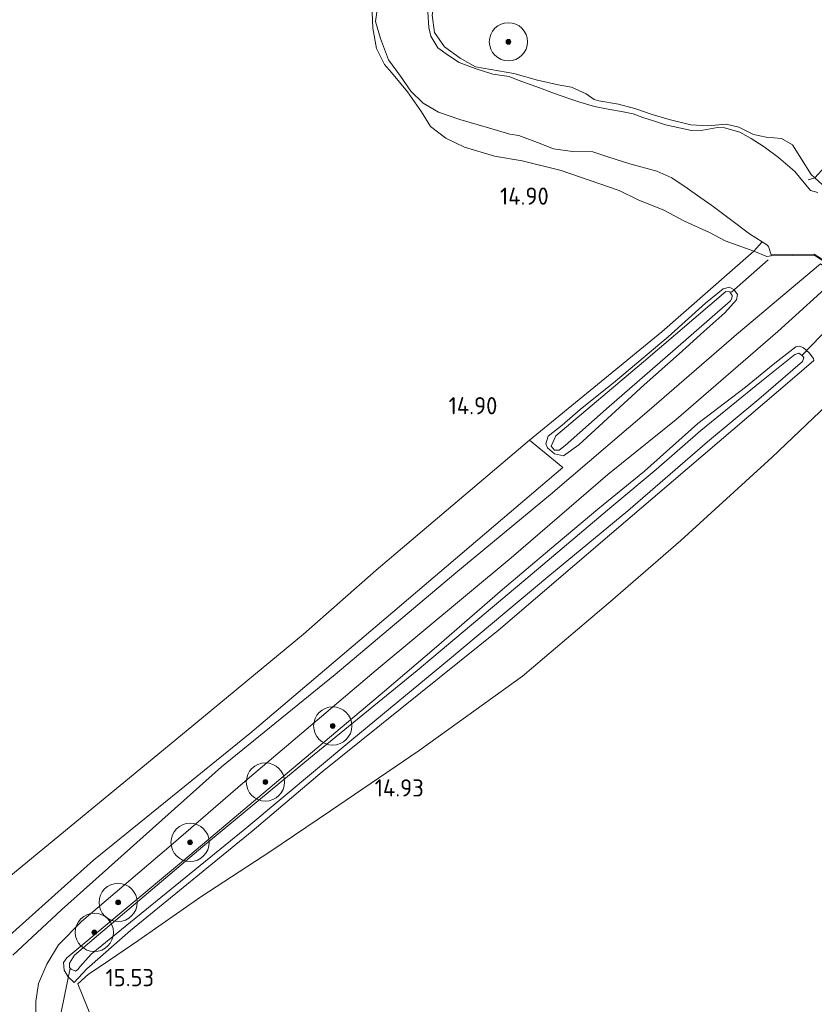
# Model space of a CAD drawing. Extents: x 196936 to 200438, y 361224 to 364196.
# Tile 169 of 256: x 199477 to 199560, y 362124 to 362227. Entities that reach past the tile are written whole.
import ezdxf
from ezdxf.enums import TextEntityAlignment as Align

# ---------------------------------------------------------------- set-up
doc = ezdxf.new("R2010")
doc.units = 0
for name, color, linetype, lineweight in [('B-ME-GR-BOOM-S', 90, 'Continuous', 25), ('B-ME-GR-BOUWLAND_BRAAKLIGGEND-GV', 200, 'Continuous', 13), ('B-ME-GR-GRAS-GV', 60, 'Continuous', 13), ('B-ME-GW-TALUD_KRUIN-G', 90, 'Continuous', 18), ('B-ME-IE-TERREINAFSCHEIDING_DOORGANG-G', 210, 'Continuous', 18), ('B-ME-IE-TERREINAFSCHEIDING_KUNSTMATIG_HEKWERK-G', 20, 'IE-TERREINAFSCHEIDING-KUNSTMATIG', 18), ('B-ME-IE-TERREINAFSCHEIDING_KUNSTMATIG_MUUR-GV', 90, 'Continuous', 18), ('B-ME-KW-KUNSTWERK_DUIKER-G', 170, 'Continuous', 18), ('B-ME-OG-HOOGTEPUNT-S', 7, 'Continuous', 25), ('B-ME-OG-TERREIN_GROEN-GV', 7, 'Continuous', 18), ('B-ME-OG-WATER_BEEK-GV', 150, 'Continuous', 18), ('B-ME-OG-WATER_SLOOT-G', 120, 'Continuous', 18), ('B-ME-OG-WATER_SLOOT-GV', 120, 'Continuous', 18), ('B-ME-VH-ONVERHARD-GV', 252, 'Continuous', 18)]:
    doc.layers.add(name, color=color, linetype=linetype, lineweight=lineweight)
doc.styles.add('NLCS-ISO-ANNOTATIVE-T18', font='NLCS-ISO.ttf', dxfattribs={"height": 1.8})
doc.linetypes.add('IE-TERREINAFSCHEIDING-KUNSTMATIG', pattern='A,4,[82,NLCS.SHX,S=0.75,R=90,X=0,Y=0],4,-2', length=10)

# ---------------------------------------------------------------- blocks, each defined once
blk = doc.blocks.new('SAL-HOOGTELABEL-SO')
at = {"color": 0, "linetype": 'ByBlock', "lineweight": -2, "style": 'NLCS-ISO-ANNOTATIVE-T18'}
blk.add_attdef('HOOGTE', text='', height=1.8, dxfattribs=at).set_placement((2.79, 0), align=Align.RIGHT)
blk = doc.blocks.new('SGR-BOOM_01-SO')
at = {"linetype": 'ByBlock', "lineweight": 18}
h = blk.add_hatch(color=0, dxfattribs=at)
h.dxf.hatch_style = 1
edge = h.paths.add_edge_path()
edge.add_arc((0, 0), 0.25, 0, 360)
at = {"color": 0, "linetype": 'ByBlock', "lineweight": 18}
for radius in [2, 0.25]:
    blk.add_circle((0, 0), radius, dxfattribs=at)

msp = doc.modelspace()

# ---------------------------------------------------------------- linework, layer by layer
at = {"layer": 'B-ME-GR-BOUWLAND_BRAAKLIGGEND-GV'}
msp.add_polyline3d([(199559.956, 362210.48, 15.114), (199559.565, 362210.837, 15.163), (199558.551, 362212.439, 15.211), (199557.627, 362213.944, 15.217), (199556.463, 362214.6, 15.241), (199554.867, 362214.718, 15.265), (199553.537, 362214.998, 15.277), (199551.988, 362215.784, 15.253), (199550.667, 362216.101, 15.247), (199548.772, 362215.912, 15.238), (199546.989, 362216.037, 15.223), (199544.703, 362216.584, 15.193), (199542.943, 362217.118, 15.16), (199541.227, 362217.68, 15.139), (199539.423, 362218.187, 15.154), (199537.353, 362218.531, 15.139), (199536.862, 362218.687, 15.139), (199536.054, 362219.257, 15.106), (199534.488, 362219.972, 15.091), (199533.105, 362220.19, 15.106), (199530.963, 362220.702, 15.085), (199528.475, 362221.392, 15.017), (199524.455, 362222.071, 15.085), (199522.856, 362222.988, 14.949), (199521.217, 362224.183, 14.915), (199520.18, 362225.661, 14.907), (199519.922, 362227.487, 14.911)], dxfattribs=at)
at = {"layer": 'B-ME-GR-GRAS-GV'}
for points in [[(199514.386, 362229.512, 14.59), (199514.024, 362226.821, 14.59), (199514.542, 362225.05, 14.59), (199515.375, 362222.827, 14.59), (199516.613, 362221.118, 14.59), (199517.695, 362219.541, 14.59), (199518.996, 362218.289, 14.59), (199520.604, 362217.339, 14.59), (199522.822, 362216.573, 14.59), (199525.817, 362215.715, 14.59), (199528.056, 362215.038, 14.59), (199529.012, 362214.903, 14.59), (199530.952, 362214.157, 14.59), (199532.635, 362213.519, 14.59), (199534.592, 362213.239, 14.59), (199536.746, 362213.194, 14.59), (199538.317, 362212.677, 14.59), (199540.59, 362211.945, 14.59), (199543.418, 362211.174, 14.59), (199545.011, 362210.466, 14.59), (199546.588, 362209.383, 14.59), (199547.919, 362208.453, 14.59), (199549.171, 362207.588, 14.59), (199551.129, 362206.131, 14.59), (199553.12, 362204.619, 14.59), (199554.452, 362203.778, 14.59), (199553.562, 362202.796, 15.13), (199550.576, 362203.888, 15.058), (199548.937, 362204.771, 15.058), (199546.315, 362205.965, 15.058), (199544.166, 362207.083, 15.034), (199541.483, 362208.179, 15.04), (199539.487, 362209.147, 15.013), (199536.35, 362210.238, 15.01), (199533.418, 362211.241, 14.986), (199529.355, 362212.251, 14.992), (199526.455, 362212.756, 14.983), (199523.319, 362213.696, 14.989), (199521.351, 362214.62, 14.986), (199519.753, 362215.833, 14.995), (199518.802, 362217.382, 15.004), (199517.338, 362219.469, 15.058), (199515.67, 362221.492, 15.061), (199514.966, 362222.34, 15.07), (199514.121, 362224.015, 15.103), (199513.717, 362226.113, 15.112), (199513.63, 362228.588, 15.112)], [(199513.63, 362228.588, 15.112), (199513.717, 362226.113, 15.112), (199514.121, 362224.015, 15.103), (199514.966, 362222.34, 15.07), (199515.67, 362221.492, 15.061), (199517.338, 362219.469, 15.058), (199518.802, 362217.382, 15.004), (199519.753, 362215.833, 14.995), (199521.351, 362214.62, 14.986), (199523.319, 362213.696, 14.989), (199526.455, 362212.756, 14.983), (199529.355, 362212.251, 14.992), (199533.418, 362211.241, 14.986), (199536.35, 362210.238, 15.01), (199539.487, 362209.147, 15.013), (199541.483, 362208.179, 15.04), (199544.166, 362207.083, 15.034), (199546.315, 362205.965, 15.058), (199548.937, 362204.771, 15.058), (199550.576, 362203.888, 15.058), (199553.562, 362202.796, 15.13), (199543.934, 362194.379, 15.271), (199530.117, 362183.052, 15.034), (199514.089, 362169.457, 15.1), (199506.473, 362162.768, 14.929), (199494.208, 362152.614, 15.178), (199472.88, 362135.096, 15.556)], [(199560.263, 362208.964, 14.59), (199559.497, 362209.151, 14.59), (199557.843, 362211.146, 14.59), (199556.139, 362212.62, 14.59), (199554.655, 362213.737, 14.59), (199553.299, 362214.594, 14.59), (199552.124, 362215.256, 14.59), (199550.521, 362215.716, 14.59), (199549.766, 362215.744, 14.59), (199548.251, 362215.46, 14.59), (199547.066, 362215.439, 14.59), (199544.348, 362216.013, 14.59), (199543.077, 362216.431, 14.59), (199541.978, 362216.771, 14.59), (199540.968, 362217.164, 14.59), (199539.735, 362217.421, 14.59), (199538.529, 362217.634, 14.59), (199536.927, 362217.941, 14.59), (199535.36, 362218.392, 14.59), (199534.125, 362218.802, 14.59), (199532.719, 362219.291, 14.59), (199531.15, 362219.895, 14.59), (199528.941, 362220.69, 14.59), (199528.003, 362221.066, 14.59), (199526.276, 362221.327, 14.59), (199524.438, 362221.92, 14.59), (199522.761, 362222.549, 14.59), (199521.64, 362223.275, 14.59), (199520.536, 362224.072, 14.59), (199519.796, 362225.277, 14.59), (199519.598, 362226.2, 14.59), (199519.484, 362227.789, 14.59)], [(199519.922, 362227.487, 14.911), (199520.18, 362225.661, 14.907), (199521.217, 362224.183, 14.915), (199522.856, 362222.988, 14.949), (199524.455, 362222.071, 15.085), (199528.475, 362221.392, 15.017), (199530.963, 362220.702, 15.085), (199533.105, 362220.19, 15.106), (199534.488, 362219.972, 15.091), (199536.054, 362219.257, 15.106), (199536.862, 362218.687, 15.139), (199537.353, 362218.531, 15.139), (199539.423, 362218.187, 15.154), (199541.227, 362217.68, 15.139), (199542.943, 362217.118, 15.16), (199544.703, 362216.584, 15.193), (199546.989, 362216.037, 15.223), (199548.772, 362215.912, 15.238), (199550.667, 362216.101, 15.247), (199551.988, 362215.784, 15.253), (199553.537, 362214.998, 15.277), (199554.867, 362214.718, 15.265), (199556.463, 362214.6, 15.241), (199557.627, 362213.944, 15.217), (199558.551, 362212.439, 15.211), (199559.565, 362210.837, 15.163), (199559.956, 362210.48, 15.114)], [(199474.357, 362130.093, 15.91), (199484.505, 362139.152, 15.7), (199500.855, 362152.374, 15.568), (199515.136, 362164.491, 15.445), (199533.598, 362180.191, 15.355), (199530.117, 362183.052, 15.034), (199543.934, 362194.379, 15.271), (199553.562, 362202.796, 15.13), (199554.943, 362202.239, 15.034), (199555.375, 362202.32, 14.948), (199559.856, 362202.41, 14.921), (199560.148, 362202.222, 14.921)], [(199478.529, 362122.081, 16.007), (199478.47, 362124.382, 15.922), (199478.765, 362126.255, 15.826), (199479.626, 362128.26, 15.759), (199480.874, 362130.287, 15.699), (199483.25, 362132.73, 15.644), (199492.87, 362140.911, 15.605), (199500.126, 362147.18, 15.575), (199514.089, 362159.011, 15.388), (199528.178, 362170.735, 15.294), (199538.314, 362179.479, 15.315), (199545.441, 362185.207, 15.261), (199556.066, 362194.406, 15.222), (199562.452, 362200.205, 15.252), (199560.533, 362201.477, 15.254), (199551.762, 362194.101, 15.245), (199542.625, 362186.186, 15.224), (199532.319, 362177.368, 15.254), (199522.394, 362169.184, 15.3), (199509.786, 362158.554, 15.387), (199497.906, 362148.893, 15.484), (199481.179, 362133.95, 15.638), (199476.083, 362129.222, 15.81)], [(199484.431, 362122.332, 15.914), (199482.885, 362126.222, 15.832), (199483.998, 362127.241, 15.526), (199485.434, 362128.183, 15.386), (199489.137, 362130.7, 15.323), (199495.725, 362135.324, 15.251), (199502.974, 362140.017, 15.11), (199509.29, 362144.291, 14.948), (199518.591, 362150.61, 14.894), (199529.375, 362158.389, 15.002), (199538.573, 362166.17, 14.927), (199545.928, 362172.577, 15.026), (199555.5, 362181.289, 15.029), (199564.068, 362189.448, 15.179)], [(199564.068, 362189.448, 15.179), (199555.5, 362181.289, 15.029), (199545.928, 362172.577, 15.026), (199538.573, 362166.17, 14.927), (199529.375, 362158.389, 15.002), (199518.591, 362150.61, 14.894), (199509.29, 362144.291, 14.948), (199502.974, 362140.017, 15.11), (199495.725, 362135.324, 15.251), (199489.137, 362130.7, 15.323), (199485.434, 362128.183, 15.386), (199483.998, 362127.241, 15.526), (199482.885, 362126.222, 15.832), (199484.431, 362122.332, 15.914)]]:
    msp.add_polyline3d(points, dxfattribs=at)
for points in [[(199555.375, 362202.32, 14.948), (199554.943, 362202.239, 15.034), (199553.562, 362202.796, 15.13), (199554.452, 362203.778, 14.59), (199554.92, 362203.482, 14.59), (199555.09, 362203.299, 14.59), (199555.373, 362202.42, 14.59)], [(199551.516, 362198.781, 15.13), (199551.852, 362198.284, 15.13), (199551.759, 362197.739, 15.133), (199550.523, 362196.37, 15.139), (199548.356, 362194.429, 15.154), (199545.747, 362192.064, 15.16), (199542.102, 362188.85, 15.16), (199535.266, 362182.578, 15.133), (199533.663, 362181.41, 15.109), (199532.732, 362181.633, 15.067), (199532.012, 362182.259, 15.052), (199531.811, 362182.686, 15.049), (199532.071, 362183.456, 15.046), (199533.523, 362184.622, 15.034), (199535.426, 362186.248, 15.049), (199539.091, 362189.23, 15.106), (199544.622, 362193.847, 15.178), (199548.532, 362197.376, 15.181), (199550.364, 362198.867, 15.136), (199551.014, 362199.052, 15.13)], [(199551.516, 362198.781, 15.13), (199551.014, 362199.052, 15.13), (199550.364, 362198.867, 15.136), (199548.532, 362197.376, 15.181), (199544.622, 362193.847, 15.178), (199539.091, 362189.23, 15.106), (199535.426, 362186.248, 15.049), (199533.523, 362184.622, 15.034), (199532.071, 362183.456, 15.046), (199531.811, 362182.686, 15.049), (199532.012, 362182.259, 15.052), (199532.732, 362181.633, 15.067), (199533.663, 362181.41, 15.109), (199535.266, 362182.578, 15.133), (199542.102, 362188.85, 15.16), (199545.747, 362192.064, 15.16), (199548.356, 362194.429, 15.154), (199550.523, 362196.37, 15.139), (199551.759, 362197.739, 15.133), (199551.852, 362198.284, 15.13)], [(199532.71, 362182.016, 14.914), (199533.201, 362182.012, 14.923), (199533.848, 362182.501, 14.926), (199538.457, 362186.582, 14.953), (199545.101, 362192.37, 14.956), (199551.126, 362197.625, 14.953), (199551.258, 362197.859, 14.953), (199551.299, 362198.189, 14.929), (199551.046, 362198.553, 14.905), (199550.643, 362198.611, 14.887), (199542.033, 362191.25, 14.878), (199532.874, 362183.491, 14.884), (199532.394, 362182.433, 14.911)], [(199559.358, 362192.201, 15.274), (199559.819, 362191.599, 15.265), (199559.839, 362191.368, 15.271), (199557.841, 362189.653, 14.929), (199538.732, 362173.317, 14.983), (199526.856, 362163.19, 14.983), (199508.418, 362148.395, 14.974), (199501.105, 362142.167, 15.028), (199488.376, 362131.79, 15.196), (199483.823, 362127.775, 15.457), (199482.5, 362126.352, 15.85), (199481.852, 362126.961, 15.841), (199481.443, 362127.626, 15.811), (199481.373, 362128.437, 15.811), (199481.716, 362128.922, 15.781), (199493.912, 362139.124, 15.616), (199514.933, 362156.817, 15.188), (199520.39, 362161.447, 15.179), (199527.304, 362167.431, 15.253), (199532.238, 362171.619, 15.206), (199537.253, 362175.826, 15.209), (199542.136, 362179.799, 15.256), (199547.713, 362184.779, 15.209), (199552.714, 362188.611, 15.179), (199555.766, 362191.095, 15.137), (199557.952, 362192.802, 15.197), (199558.388, 362192.887, 15.259), (199558.764, 362192.721, 15.277)], [(199481.852, 362126.961, 15.841), (199482.5, 362126.352, 15.85), (199483.823, 362127.775, 15.457), (199488.376, 362131.79, 15.196), (199501.105, 362142.167, 15.028), (199508.418, 362148.395, 14.974), (199526.856, 362163.19, 14.983), (199538.732, 362173.317, 14.983), (199557.841, 362189.653, 14.929), (199559.839, 362191.368, 15.271), (199559.819, 362191.599, 15.265), (199559.358, 362192.201, 15.274), (199558.764, 362192.721, 15.277), (199558.388, 362192.887, 15.259), (199557.952, 362192.802, 15.197), (199555.766, 362191.095, 15.137), (199552.714, 362188.611, 15.179), (199547.713, 362184.779, 15.209), (199542.136, 362179.799, 15.256), (199537.253, 362175.826, 15.209), (199532.238, 362171.619, 15.206), (199527.304, 362167.431, 15.253), (199520.39, 362161.447, 15.179), (199514.933, 362156.817, 15.188), (199493.912, 362139.124, 15.616), (199481.716, 362128.922, 15.781), (199481.373, 362128.437, 15.811), (199481.443, 362127.626, 15.811)], [(199482.165, 362127.746, 14.641), (199482.648, 362127.555, 14.641), (199482.878, 362127.726, 14.641), (199483.09, 362127.978, 14.641), (199484.28, 362129.318, 14.638), (199500.329, 362142.372, 14.614), (199511.521, 362151.712, 14.62), (199521.742, 362160.151, 14.638), (199532.041, 362168.76, 14.686), (199540.387, 362175.682, 14.662), (199548.721, 362182.872, 14.614), (199554.096, 362187.33, 14.611), (199558.666, 362191.263, 14.608), (199558.796, 362191.648, 14.617), (199558.66, 362191.869, 14.617), (199558.273, 362192.151, 14.617), (199557.865, 362192.022, 14.614), (199554.362, 362189.232, 14.617), (199548.023, 362184.059, 14.608), (199543.347, 362180, 14.605), (199538.715, 362176.12, 14.614), (199531.042, 362169.641, 14.611), (199518.357, 362158.958, 14.593), (199507.225, 362149.868, 14.644), (199495.934, 362140.589, 14.641), (199482.516, 362129.211, 14.641), (199482.016, 362128.386, 14.641), (199482.02, 362127.932, 14.641)]]:
    msp.add_polyline3d(points, close=True, dxfattribs=at)
at = {"layer": 'B-ME-GW-TALUD_KRUIN-G'}
for points in [[(199524.455, 362222.071, 15.085), (199522.856, 362222.988, 14.949), (199521.217, 362224.183, 14.915), (199520.18, 362225.661, 14.907), (199519.922, 362227.487, 14.911), (199520.364, 362230.002, 14.915), (199521.141, 362231.688, 14.907), (199523.761, 362234.59, 14.835), (199526.027, 362236.24, 14.776), (199528.168, 362237.268, 14.735)], [(199513.63, 362228.588, 15.112), (199513.717, 362226.113, 15.112), (199514.121, 362224.015, 15.103), (199514.966, 362222.34, 15.07), (199515.67, 362221.492, 15.061), (199517.338, 362219.469, 15.058), (199518.802, 362217.382, 15.004), (199519.753, 362215.833, 14.995), (199521.351, 362214.62, 14.986), (199523.319, 362213.696, 14.989), (199526.455, 362212.756, 14.983), (199529.355, 362212.251, 14.992)], [(199530.963, 362220.702, 15.085), (199528.475, 362221.392, 15.017), (199524.455, 362222.071, 15.085)], [(199561.048, 362208.97, 15.126), (199560.742, 362209.763, 15.238), (199559.956, 362210.48, 15.114), (199559.565, 362210.837, 15.163), (199558.551, 362212.439, 15.211), (199557.627, 362213.944, 15.217), (199556.463, 362214.6, 15.241), (199554.867, 362214.718, 15.265), (199553.537, 362214.998, 15.277), (199551.988, 362215.784, 15.253), (199550.667, 362216.101, 15.247), (199548.772, 362215.912, 15.238), (199546.989, 362216.037, 15.223), (199544.703, 362216.584, 15.193), (199542.943, 362217.118, 15.16), (199541.227, 362217.68, 15.139), (199539.423, 362218.187, 15.154), (199537.353, 362218.531, 15.139), (199536.862, 362218.687, 15.139), (199536.054, 362219.257, 15.106), (199534.488, 362219.972, 15.091), (199533.105, 362220.19, 15.106), (199530.963, 362220.702, 15.085)], [(199529.355, 362212.251, 14.992), (199533.418, 362211.241, 14.986), (199536.35, 362210.238, 15.01), (199539.487, 362209.147, 15.013), (199541.483, 362208.179, 15.04), (199544.166, 362207.083, 15.034), (199546.315, 362205.965, 15.058), (199548.937, 362204.771, 15.058), (199550.576, 362203.888, 15.058), (199553.562, 362202.796, 15.13), (199554.943, 362202.239, 15.034), (199555.375, 362202.32, 14.948)]]:
    msp.add_polyline3d(points, dxfattribs=at)
at = {"layer": 'B-ME-IE-TERREINAFSCHEIDING_DOORGANG-G'}
msp.add_polyline3d([(199482.885, 362126.222, 15.832), (199484.431, 362122.332, 15.914)], dxfattribs=at)
at = {"layer": 'B-ME-IE-TERREINAFSCHEIDING_KUNSTMATIG_HEKWERK-G'}
for points in [[(199631.454, 362233.332, 17.325), (199626.911, 362230.811, 17.095), (199622.503, 362228.726, 16.76), (199616.057, 362225.456, 16.409), (199608.674, 362222.142, 16.135), (199602.623, 362219.319, 15.548), (199592.625, 362215.232, 15.16), (199588.868, 362213.995, 15.09), (199586.798, 362213.497, 15.079), (199584.022, 362213.13, 15.067), (199582.538, 362213.08, 15.055), (199580.775, 362213.097, 15.055), (199577.69, 362213.283, 15.058), (199570.928, 362213.797, 14.997), (199566.669, 362214.153, 15.012), (199564.208, 362213.564, 15.015), (199562.122, 362212.848, 15.07), (199559.956, 362210.48, 15.114), (199559.268, 362210.263, 15.027)], [(199553.562, 362202.796, 15.13), (199554.452, 362203.778, 14.59)], [(199553.562, 362202.796, 15.13), (199543.934, 362194.379, 15.271), (199530.117, 362183.052, 15.034), (199514.089, 362169.457, 15.1)], [(199567.08, 362192.395, 15.143), (199564.068, 362189.448, 15.179), (199555.5, 362181.289, 15.029), (199545.928, 362172.577, 15.026), (199538.573, 362166.17, 14.927), (199529.375, 362158.389, 15.002), (199518.591, 362150.61, 14.894), (199509.29, 362144.291, 14.948), (199502.974, 362140.017, 15.11), (199495.725, 362135.324, 15.251), (199489.137, 362130.7, 15.323), (199485.434, 362128.183, 15.386), (199483.998, 362127.241, 15.526), (199482.885, 362126.222, 15.832)], [(199514.089, 362169.457, 15.1), (199506.473, 362162.768, 14.929), (199494.208, 362152.614, 15.178), (199472.88, 362135.096, 15.556), (199468.133, 362131.541, 15.864), (199467.566, 362131.071, 15.972), (199466.698, 362130.289, 16.114), (199466.371, 362130.027, 16.114), (199466.086, 362129.944, 16.114), (199465.648, 362130.011, 16.114), (199465.064, 362130.415, 16.114), (199464.335, 362131.006, 16.114)]]:
    msp.add_polyline3d(points, dxfattribs=at)
at = {"layer": 'B-ME-IE-TERREINAFSCHEIDING_KUNSTMATIG_MUUR-GV'}
msp.add_polyline3d([(199559.884, 362202.511, 14.59), (199563.999, 362199.869, 14.59), (199564.249, 362198.795, 14.59), (199563.31, 362197.006, 14.59), (199563.221, 362197.052, 15.013), (199564.143, 362198.809, 15.028), (199563.911, 362199.807, 15.031), (199563.753, 362199.909, 15.031), (199560.148, 362202.222, 14.921), (199559.856, 362202.41, 14.921), (199555.375, 362202.32, 14.948), (199555.373, 362202.42, 14.59)], close=True, dxfattribs=at)
at = {"layer": 'B-ME-KW-KUNSTWERK_DUIKER-G'}
for points in [[(199551.245, 362198.514, 14.989), (199555.08, 362201.909, 14.981)], [(199558.638, 362191.928, 14.894), (199562.523, 362195.998, 14.894)], [(199482.08, 362127.847, 15.297), (199478.7, 362111.344, 15.905)]]:
    msp.add_polyline3d(points, dxfattribs=at)
at = {"layer": 'B-ME-OG-TERREIN_GROEN-GV'}
msp.add_polyline3d([(199484.505, 362139.152, 15.7), (199474.357, 362130.093, 15.91), (199470.435, 362130.44, 15.908), (199468.133, 362131.541, 15.864), (199472.88, 362135.096, 15.556), (199494.208, 362152.614, 15.178), (199506.473, 362162.768, 14.929), (199514.089, 362169.457, 15.1), (199530.117, 362183.052, 15.034), (199533.598, 362180.191, 15.355), (199515.136, 362164.491, 15.445), (199500.855, 362152.374, 15.568)], close=True, dxfattribs=at)
at = {"layer": 'B-ME-OG-WATER_BEEK-GV'}
for points in [[(199563.999, 362199.869, 14.59), (199559.884, 362202.511, 14.59), (199555.373, 362202.42, 14.59), (199555.09, 362203.299, 14.59), (199554.92, 362203.482, 14.59), (199554.452, 362203.778, 14.59), (199553.12, 362204.619, 14.59), (199551.129, 362206.131, 14.59), (199549.171, 362207.588, 14.59), (199547.919, 362208.453, 14.59), (199546.588, 362209.383, 14.59), (199545.011, 362210.466, 14.59), (199543.418, 362211.174, 14.59), (199540.59, 362211.945, 14.59), (199538.317, 362212.677, 14.59), (199536.746, 362213.194, 14.59), (199534.592, 362213.239, 14.59), (199532.635, 362213.519, 14.59), (199530.952, 362214.157, 14.59), (199529.012, 362214.903, 14.59), (199528.056, 362215.038, 14.59), (199525.817, 362215.715, 14.59), (199522.822, 362216.573, 14.59), (199520.604, 362217.339, 14.59), (199518.996, 362218.289, 14.59), (199517.695, 362219.541, 14.59), (199516.613, 362221.118, 14.59), (199515.375, 362222.827, 14.59), (199514.542, 362225.05, 14.59), (199514.024, 362226.821, 14.59), (199514.386, 362229.512, 14.59)], [(199519.484, 362227.789, 14.59), (199519.598, 362226.2, 14.59), (199519.796, 362225.277, 14.59), (199520.536, 362224.072, 14.59), (199521.64, 362223.275, 14.59), (199522.761, 362222.549, 14.59), (199524.438, 362221.92, 14.59), (199526.276, 362221.327, 14.59), (199528.003, 362221.066, 14.59), (199528.941, 362220.69, 14.59), (199531.15, 362219.895, 14.59), (199532.719, 362219.291, 14.59), (199534.125, 362218.802, 14.59), (199535.36, 362218.392, 14.59), (199536.927, 362217.941, 14.59), (199538.529, 362217.634, 14.59), (199539.735, 362217.421, 14.59), (199540.968, 362217.164, 14.59), (199541.978, 362216.771, 14.59), (199543.077, 362216.431, 14.59), (199544.348, 362216.013, 14.59), (199547.066, 362215.439, 14.59), (199548.251, 362215.46, 14.59), (199549.766, 362215.744, 14.59), (199550.521, 362215.716, 14.59), (199552.124, 362215.256, 14.59), (199553.299, 362214.594, 14.59), (199554.655, 362213.737, 14.59), (199556.139, 362212.62, 14.59), (199557.843, 362211.146, 14.59), (199559.497, 362209.151, 14.59), (199560.263, 362208.964, 14.59)]]:
    msp.add_polyline3d(points, dxfattribs=at)
at = {"layer": 'B-ME-OG-WATER_SLOOT-G'}
msp.add_polyline3d([(199551.014, 362199.052, 15.13), (199550.364, 362198.867, 15.136), (199548.532, 362197.376, 15.181), (199544.622, 362193.847, 15.178), (199539.091, 362189.23, 15.106), (199535.426, 362186.248, 15.049), (199533.523, 362184.622, 15.034), (199532.071, 362183.456, 15.046), (199531.811, 362182.686, 15.049), (199532.012, 362182.259, 15.052), (199532.732, 362181.633, 15.067), (199533.663, 362181.41, 15.109), (199535.266, 362182.578, 15.133), (199542.102, 362188.85, 15.16), (199545.747, 362192.064, 15.16), (199548.356, 362194.429, 15.154), (199550.523, 362196.37, 15.139), (199551.759, 362197.739, 15.133), (199551.852, 362198.284, 15.13), (199551.516, 362198.781, 15.13)], close=True, dxfattribs=at)
for points in [[(199559.839, 362191.368, 15.271), (199559.819, 362191.599, 15.265), (199559.358, 362192.201, 15.274), (199558.764, 362192.721, 15.277), (199558.388, 362192.887, 15.259), (199557.952, 362192.802, 15.197), (199555.766, 362191.095, 15.137), (199552.714, 362188.611, 15.179), (199547.713, 362184.779, 15.209), (199542.136, 362179.799, 15.256), (199537.253, 362175.826, 15.209), (199532.238, 362171.619, 15.206), (199527.304, 362167.431, 15.253), (199520.39, 362161.447, 15.179), (199514.933, 362156.817, 15.188), (199493.912, 362139.124, 15.616), (199481.716, 362128.922, 15.781), (199481.373, 362128.437, 15.811), (199481.443, 362127.626, 15.811), (199481.852, 362126.961, 15.841), (199482.5, 362126.352, 15.85)], [(199482.5, 362126.352, 15.85), (199483.823, 362127.775, 15.457), (199488.376, 362131.79, 15.196), (199501.105, 362142.167, 15.028), (199508.418, 362148.395, 14.974), (199526.856, 362163.19, 14.983), (199538.732, 362173.317, 14.983), (199557.841, 362189.653, 14.929), (199559.839, 362191.368, 15.271)]]:
    msp.add_polyline3d(points, dxfattribs=at)
at = {"layer": 'B-ME-OG-WATER_SLOOT-GV'}
for points in [[(199533.848, 362182.501, 14.926), (199533.201, 362182.012, 14.923), (199532.71, 362182.016, 14.914), (199532.394, 362182.433, 14.911), (199532.874, 362183.491, 14.884), (199542.033, 362191.25, 14.878), (199550.643, 362198.611, 14.887), (199551.046, 362198.553, 14.905), (199551.299, 362198.189, 14.929), (199551.258, 362197.859, 14.953), (199551.126, 362197.625, 14.953), (199545.101, 362192.37, 14.956), (199538.457, 362186.582, 14.953)], [(199482.878, 362127.726, 14.641), (199482.648, 362127.555, 14.641), (199482.165, 362127.746, 14.641), (199482.02, 362127.932, 14.641), (199482.016, 362128.386, 14.641), (199482.516, 362129.211, 14.641), (199495.934, 362140.589, 14.641), (199507.225, 362149.868, 14.644), (199518.357, 362158.958, 14.593), (199531.042, 362169.641, 14.611), (199538.715, 362176.12, 14.614), (199543.347, 362180, 14.605), (199548.023, 362184.059, 14.608), (199554.362, 362189.232, 14.617), (199557.865, 362192.022, 14.614), (199558.273, 362192.151, 14.617), (199558.66, 362191.869, 14.617), (199558.796, 362191.648, 14.617), (199558.666, 362191.263, 14.608), (199554.096, 362187.33, 14.611), (199548.721, 362182.872, 14.614), (199540.387, 362175.682, 14.662), (199532.041, 362168.76, 14.686), (199521.742, 362160.151, 14.638), (199511.521, 362151.712, 14.62), (199500.329, 362142.372, 14.614), (199484.28, 362129.318, 14.638), (199483.09, 362127.978, 14.641)]]:
    msp.add_polyline3d(points, close=True, dxfattribs=at)
at = {"layer": 'B-ME-VH-ONVERHARD-GV'}
msp.add_polyline3d([(199476.083, 362129.222, 15.81), (199481.179, 362133.95, 15.638), (199497.906, 362148.893, 15.484), (199509.786, 362158.554, 15.387), (199522.394, 362169.184, 15.3), (199532.319, 362177.368, 15.254), (199542.625, 362186.186, 15.224), (199551.762, 362194.101, 15.245), (199560.533, 362201.477, 15.254), (199562.452, 362200.205, 15.252), (199556.066, 362194.406, 15.222), (199545.441, 362185.207, 15.261), (199538.314, 362179.479, 15.315), (199528.178, 362170.735, 15.294), (199514.089, 362159.011, 15.388), (199500.126, 362147.18, 15.575), (199492.87, 362140.911, 15.605), (199483.25, 362132.73, 15.644), (199480.874, 362130.287, 15.699), (199479.626, 362128.26, 15.759), (199478.765, 362126.255, 15.826), (199478.47, 362124.382, 15.922), (199478.529, 362122.081, 16.007)], dxfattribs=at)

# ---------------------------------------------------------------- block references
at = {"layer": 'B-ME-GR-BOOM-S'}
for p in [(199527.911, 362224.702, 14.984), (199509.539, 362153.174, 15.417), (199502.495, 362147.313, 15.49), (199494.619, 362141.002, 15.607), (199487.093, 362134.722, 15.674), (199484.607, 362131.593, 15.703)]:
    msp.add_blockref('SGR-BOOM_01-SO', p, dxfattribs=at)
at = {"layer": 'B-ME-OG-HOOGTEPUNT-S'}
for p, values in [((199529.335, 362207.669, 14.896), {'HOOGTE': '14.90'}), ((199523.962, 362185.757, 14.895), {'HOOGTE': '14.90'}), ((199516.266, 362145.797, 14.933), {'HOOGTE': '14.93'}), ((199488.057, 362125.964, 15.529), {'HOOGTE': '15.53'})]:
    msp.add_blockref('SAL-HOOGTELABEL-SO', p, dxfattribs=at).add_auto_attribs(values)

doc.saveas('drawing.dxf')
